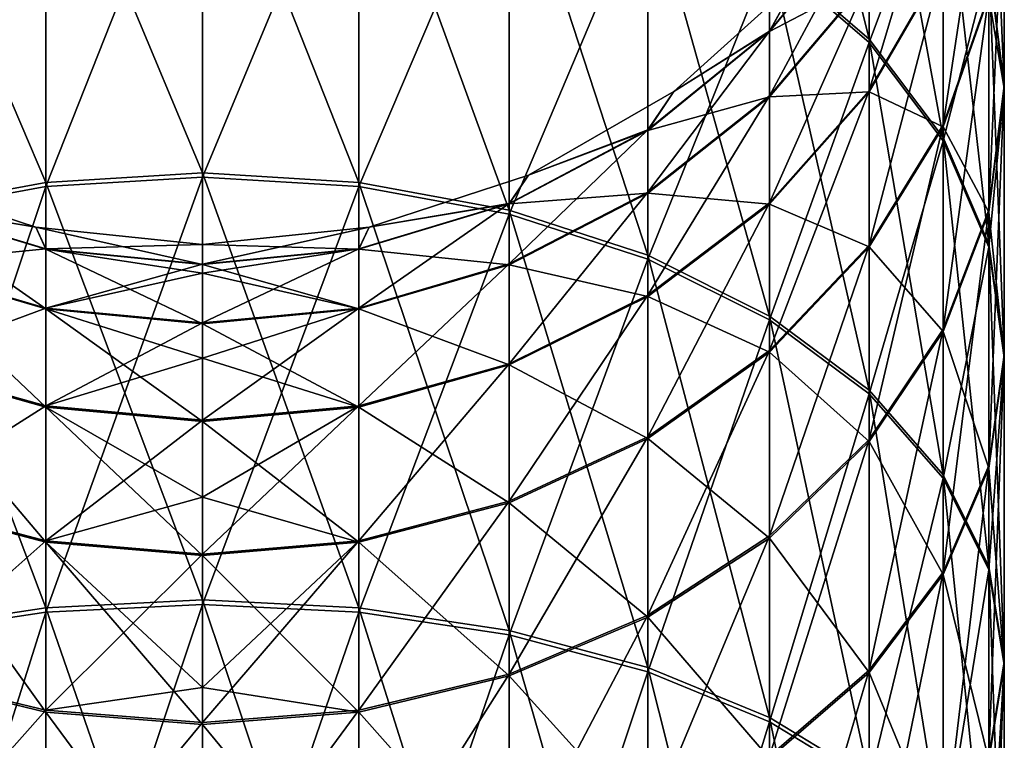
# Model space of a CAD drawing. Header units: millimetres. Extents: x -139 to 139, y -32 to 1264.
# Tile 254 of 256: x -2.05 to 9, y 1240.44 to 1248.52. Entities that reach past the tile are written whole.
import ezdxf

# ---------------------------------------------------------------- set-up
doc = ezdxf.new("R2010")
doc.units = ezdxf.units.MM
doc.header["$LTSCALE"] = 26.699852
for name, color, linetype in [('239', 7, 'CONTINUOUS'), ('240', 7, 'CONTINUOUS'), ('241', 7, 'CONTINUOUS'), ('242', 7, 'CONTINUOUS'), ('243', 7, 'CONTINUOUS'), ('244', 7, 'CONTINUOUS')]:
    doc.layers.add(name, color=color, linetype=linetype)

msp = doc.modelspace()

# ---------------------------------------------------------------- linework, layer by layer
at = {"layer": '239', "color": 7, "linetype": 'CONTINUOUS', "true_color": 0xa2afbf}
for points in [[(-1.756, 1251.011, 391.47), (0, 1246.804, 395.394), (0, 1251.133, 391.592), (-1.756, 1251.011, 391.47)], [(-3.444, 1250.648, 391.108), (-1.756, 1246.698, 395.256), (-1.756, 1251.011, 391.47), (-3.444, 1250.648, 391.108)], [(-1.756, 1246.698, 395.256), (0, 1246.804, 395.394), (-1.756, 1251.011, 391.47), (-1.756, 1246.698, 395.256)], [(-3.444, 1246.386, 394.85), (-1.756, 1246.698, 395.256), (-3.444, 1250.648, 391.108), (-3.444, 1246.386, 394.85)], [(-1.756, 1246.698, 395.256), (0, 1242.015, 398.596), (0, 1246.804, 395.394), (-1.756, 1246.698, 395.256)], [(-1.871, 1246.197, 360.5), (-3.444, 1246.461, 363.948), (-3.661, 1246.778, 360.5), (-1.871, 1246.197, 360.5)], [(-3.444, 1246.386, 394.85), (-1.756, 1241.928, 398.447), (-1.756, 1246.698, 395.256), (-3.444, 1246.386, 394.85)], [(-1.756, 1241.928, 398.447), (0, 1242.015, 398.596), (-1.756, 1246.698, 395.256), (-1.756, 1241.928, 398.447)], [(-1.756, 1245.953, 363.882), (-3.444, 1245.784, 367.376), (-3.444, 1246.461, 363.948), (-1.756, 1245.953, 363.882)], [(-1.756, 1245.953, 363.882), (-3.444, 1246.461, 363.948), (-1.871, 1246.197, 360.5), (-1.756, 1245.953, 363.882)], [(-3.444, 1241.672, 398.003), (-1.756, 1241.928, 398.447), (-3.444, 1246.386, 394.85), (-3.444, 1241.672, 398.003)], [(0, 1246, 360.5), (-1.756, 1245.953, 363.882), (-1.871, 1246.197, 360.5), (0, 1246, 360.5)], [(-1.756, 1245.289, 367.244), (-3.444, 1245.784, 367.376), (-1.756, 1245.953, 363.882), (-1.756, 1245.289, 367.244)], [(0, 1245.782, 363.86), (-1.756, 1245.953, 363.882), (0, 1246, 360.5), (0, 1245.782, 363.86)], [(0, 1245.782, 363.86), (-1.756, 1245.289, 367.244), (-1.756, 1245.953, 363.882), (0, 1245.782, 363.86)], [(-1.756, 1245.289, 367.244), (-3.444, 1244.664, 370.686), (-3.444, 1245.784, 367.376), (-1.756, 1245.289, 367.244)], [(0, 1245.68, 364.567), (-1.756, 1245.289, 367.244), (0, 1245.782, 363.86), (0, 1245.68, 364.567)], [(0, 1245.122, 367.2), (-1.756, 1245.289, 367.244), (0, 1245.68, 364.567), (0, 1245.122, 367.2)], [(-1.756, 1244.191, 370.491), (-3.444, 1244.664, 370.686), (-1.756, 1245.289, 367.244), (-1.756, 1244.191, 370.491)], [(0, 1245.122, 367.2), (-1.756, 1244.191, 370.491), (-1.756, 1245.289, 367.244), (0, 1245.122, 367.2)], [(0, 1244.727, 368.534), (-1.756, 1244.191, 370.491), (0, 1245.122, 367.2), (0, 1244.727, 368.534)], [(0, 1244.031, 370.425), (-1.756, 1244.191, 370.491), (0, 1244.727, 368.534), (0, 1244.031, 370.425)], [(-1.756, 1244.191, 370.491), (-3.444, 1243.122, 373.821), (-3.444, 1244.664, 370.686), (-1.756, 1244.191, 370.491)], [(-1.756, 1242.678, 373.566), (-3.444, 1243.122, 373.821), (-1.756, 1244.191, 370.491), (-1.756, 1242.678, 373.566)], [(0, 1244.031, 370.425), (-1.756, 1242.678, 373.566), (-1.756, 1244.191, 370.491), (0, 1244.031, 370.425)], [(0, 1243.166, 372.304), (-1.756, 1242.678, 373.566), (0, 1244.031, 370.425), (0, 1243.166, 372.304)], [(0, 1242.529, 373.479), (-1.756, 1242.678, 373.566), (0, 1243.166, 372.304), (0, 1242.529, 373.479)], [(-1.756, 1242.678, 373.566), (-3.444, 1241.183, 376.728), (-3.444, 1243.122, 373.821), (-1.756, 1242.678, 373.566)], [(-1.756, 1240.777, 376.417), (-3.444, 1241.183, 376.728), (-1.756, 1242.678, 373.566), (-1.756, 1240.777, 376.417)], [(0, 1242.529, 373.479), (-1.756, 1240.777, 376.417), (-1.756, 1242.678, 373.566), (0, 1242.529, 373.479)], [(0, 1241.034, 375.782), (-1.756, 1240.777, 376.417), (0, 1242.529, 373.479), (0, 1241.034, 375.782)], [(-1.756, 1241.928, 398.447), (0, 1236.849, 401.146), (0, 1242.015, 398.596), (-1.756, 1241.928, 398.447)], [(-3.444, 1241.672, 398.003), (-1.756, 1236.782, 400.987), (-1.756, 1241.928, 398.447), (-3.444, 1241.672, 398.003)], [(-1.756, 1236.782, 400.987), (0, 1236.849, 401.146), (-1.756, 1241.928, 398.447), (-1.756, 1236.782, 400.987)], [(-3.444, 1236.586, 400.513), (-1.756, 1236.782, 400.987), (-3.444, 1241.672, 398.003), (-3.444, 1236.586, 400.513)], [(-1.756, 1240.777, 376.417), (-3.444, 1238.882, 379.357), (-3.444, 1241.183, 376.728), (-1.756, 1240.777, 376.417)], [(0, 1240.64, 376.312), (-1.756, 1240.777, 376.417), (0, 1241.034, 375.782), (0, 1240.64, 376.312)], [(-1.756, 1238.519, 378.995), (-3.444, 1238.882, 379.357), (-1.756, 1240.777, 376.417), (-1.756, 1238.519, 378.995)], [(0, 1240.64, 376.312), (-1.756, 1238.519, 378.995), (-1.756, 1240.777, 376.417), (0, 1240.64, 376.312)], [(0, 1238.397, 378.873), (-1.756, 1238.519, 378.995), (0, 1240.64, 376.312), (0, 1238.397, 378.873)]]:
    msp.add_3dface(points, dxfattribs=at)
at = {"layer": '240', "color": 7, "linetype": 'CONTINUOUS', "true_color": 0xa2afbf}
for points in [[(6.364, 1249.268, 389.73), (7.483, 1248.303, 388.766), (6.364, 1252.836, 385.655), (6.364, 1249.268, 389.73)], [(6.364, 1252.836, 385.655), (7.483, 1248.303, 388.766), (7.483, 1251.753, 384.826), (6.364, 1252.836, 385.655)], [(8.827, 1249.178, 382.853), (9, 1247.784, 381.785), (8.827, 1251.848, 378.849), (8.827, 1249.178, 382.853)], [(8.827, 1251.848, 378.849), (9, 1247.784, 381.785), (9, 1250.327, 377.972), (8.827, 1251.848, 378.849)], [(7.483, 1248.303, 388.766), (8.315, 1247.202, 387.666), (7.483, 1251.753, 384.826), (7.483, 1248.303, 388.766)], [(7.483, 1251.753, 384.826), (8.315, 1247.202, 387.666), (8.315, 1250.518, 383.879), (7.483, 1251.753, 384.826)], [(0, 1251.133, 391.592), (0, 1246.804, 395.394), (1.756, 1246.698, 395.256), (0, 1251.133, 391.592)], [(0, 1251.133, 391.592), (1.756, 1246.698, 395.256), (1.756, 1251.011, 391.47), (0, 1251.133, 391.592)], [(1.756, 1246.698, 395.256), (3.444, 1246.386, 394.85), (1.756, 1251.011, 391.47), (1.756, 1246.698, 395.256)], [(1.756, 1251.011, 391.47), (3.444, 1246.386, 394.85), (3.444, 1250.648, 391.108), (1.756, 1251.011, 391.47)], [(8.827, 1248.806, 377.096), (8.315, 1247.343, 376.253), (8.827, 1250.727, 373.19), (8.827, 1248.806, 377.096)], [(8.827, 1250.727, 373.19), (8.315, 1247.343, 376.253), (8.315, 1249.166, 372.545), (8.827, 1250.727, 373.19)], [(3.444, 1246.386, 394.85), (5, 1245.88, 394.191), (3.444, 1250.648, 391.108), (3.444, 1246.386, 394.85)], [(3.444, 1250.648, 391.108), (5, 1245.88, 394.191), (5, 1250.06, 390.521), (3.444, 1250.648, 391.108)], [(8.315, 1249.166, 372.545), (7.483, 1247.728, 371.951), (8.315, 1250.49, 368.631), (8.315, 1249.166, 372.545)], [(8.315, 1250.49, 368.631), (7.483, 1247.728, 371.951), (7.483, 1248.987, 368.23), (8.315, 1250.49, 368.631)], [(8.315, 1247.202, 387.666), (8.827, 1246.007, 386.473), (8.315, 1250.518, 383.879), (8.315, 1247.202, 387.666)], [(8.315, 1250.518, 383.879), (8.827, 1246.007, 386.473), (8.827, 1249.178, 382.853), (8.315, 1250.518, 383.879)], [(9, 1247.784, 381.785), (8.827, 1246.39, 380.717), (9, 1250.327, 377.972), (9, 1247.784, 381.785)], [(9, 1250.327, 377.972), (8.827, 1246.39, 380.717), (8.827, 1248.806, 377.096), (9, 1250.327, 377.972)], [(5, 1245.88, 394.191), (6.364, 1245.198, 393.303), (5, 1250.06, 390.521), (5, 1245.88, 394.191)], [(5, 1250.06, 390.521), (6.364, 1245.198, 393.303), (6.364, 1249.268, 389.73), (5, 1250.06, 390.521)], [(7.483, 1248.987, 368.23), (6.364, 1247.669, 367.879), (7.483, 1249.748, 364.377), (7.483, 1248.987, 368.23)], [(7.483, 1249.748, 364.377), (6.364, 1247.669, 367.879), (6.364, 1248.396, 364.201), (7.483, 1249.748, 364.377)], [(7.483, 1249.748, 364.377), (6.364, 1248.396, 364.201), (6.688, 1248.978, 360.5), (7.483, 1249.748, 364.377)], [(6.364, 1245.198, 393.303), (7.483, 1244.367, 392.221), (6.364, 1249.268, 389.73), (6.364, 1245.198, 393.303)], [(6.364, 1249.268, 389.73), (7.483, 1244.367, 392.221), (7.483, 1248.303, 388.766), (6.364, 1249.268, 389.73)], [(8.315, 1247.343, 376.253), (7.483, 1245.994, 375.476), (8.315, 1249.166, 372.545), (8.315, 1247.343, 376.253)], [(8.315, 1249.166, 372.545), (7.483, 1245.994, 375.476), (7.483, 1247.728, 371.951), (8.315, 1249.166, 372.545)], [(8.827, 1246.007, 386.473), (9, 1244.765, 385.233), (8.827, 1249.178, 382.853), (8.827, 1246.007, 386.473)], [(8.827, 1249.178, 382.853), (9, 1244.765, 385.233), (9, 1247.784, 381.785), (8.827, 1249.178, 382.853)], [(6.688, 1248.978, 360.5), (6.364, 1248.396, 364.201), (5.29, 1247.719, 360.5), (6.688, 1248.978, 360.5)], [(7.483, 1247.728, 371.951), (6.364, 1246.468, 371.431), (7.483, 1248.987, 368.23), (7.483, 1247.728, 371.951)], [(7.483, 1248.987, 368.23), (6.364, 1246.468, 371.431), (6.364, 1247.669, 367.879), (7.483, 1248.987, 368.23)], [(8.827, 1246.39, 380.717), (8.315, 1245.05, 379.69), (8.827, 1248.806, 377.096), (8.827, 1246.39, 380.717)], [(8.827, 1248.806, 377.096), (8.315, 1245.05, 379.69), (8.315, 1247.343, 376.253), (8.827, 1248.806, 377.096)], [(6.364, 1247.669, 367.879), (5, 1246.588, 367.591), (6.364, 1248.396, 364.201), (6.364, 1247.669, 367.879)], [(6.364, 1248.396, 364.201), (5, 1246.588, 367.591), (5, 1247.286, 364.056), (6.364, 1248.396, 364.201)], [(6.364, 1248.396, 364.201), (5, 1247.286, 364.056), (5.29, 1247.719, 360.5), (6.364, 1248.396, 364.201)], [(7.483, 1244.367, 392.221), (8.315, 1243.419, 390.988), (7.483, 1248.303, 388.766), (7.483, 1244.367, 392.221)], [(7.483, 1248.303, 388.766), (8.315, 1243.419, 390.988), (8.315, 1247.202, 387.666), (7.483, 1248.303, 388.766)], [(5.29, 1247.719, 360.5), (5, 1247.286, 364.056), (3.661, 1246.778, 360.5), (5.29, 1247.719, 360.5)], [(7.483, 1245.994, 375.476), (6.364, 1244.813, 374.795), (7.483, 1247.728, 371.951), (7.483, 1245.994, 375.476)], [(7.483, 1247.728, 371.951), (6.364, 1244.813, 374.795), (6.364, 1246.468, 371.431), (7.483, 1247.728, 371.951)], [(9, 1244.765, 385.233), (8.827, 1243.523, 383.992), (9, 1247.784, 381.785), (9, 1244.765, 385.233)], [(9, 1247.784, 381.785), (8.827, 1243.523, 383.992), (8.827, 1246.39, 380.717), (9, 1247.784, 381.785)], [(6.364, 1246.468, 371.431), (5, 1245.433, 371.004), (6.364, 1247.669, 367.879), (6.364, 1246.468, 371.431)], [(6.364, 1247.669, 367.879), (5, 1245.433, 371.004), (5, 1246.588, 367.591), (6.364, 1247.669, 367.879)], [(5, 1246.588, 367.591), (3.444, 1245.784, 367.376), (5, 1247.286, 364.056), (5, 1246.588, 367.591)], [(5, 1247.286, 364.056), (3.444, 1245.784, 367.376), (3.444, 1246.461, 363.948), (5, 1247.286, 364.056)], [(5, 1247.286, 364.056), (3.444, 1246.461, 363.948), (3.661, 1246.778, 360.5), (5, 1247.286, 364.056)], [(8.315, 1245.05, 379.69), (7.483, 1243.815, 378.744), (8.315, 1247.343, 376.253), (8.315, 1245.05, 379.69)], [(8.315, 1247.343, 376.253), (7.483, 1243.815, 378.744), (7.483, 1245.994, 375.476), (8.315, 1247.343, 376.253)], [(8.315, 1243.419, 390.988), (8.827, 1242.391, 389.649), (8.315, 1247.202, 387.666), (8.315, 1243.419, 390.988)], [(8.315, 1247.202, 387.666), (8.827, 1242.391, 389.649), (8.827, 1246.007, 386.473), (8.315, 1247.202, 387.666)], [(0, 1246.804, 395.394), (0, 1242.015, 398.596), (1.756, 1241.928, 398.447), (0, 1246.804, 395.394)], [(0, 1246.804, 395.394), (1.756, 1241.928, 398.447), (1.756, 1246.698, 395.256), (0, 1246.804, 395.394)], [(1.756, 1241.928, 398.447), (3.444, 1241.672, 398.003), (1.756, 1246.698, 395.256), (1.756, 1241.928, 398.447)], [(1.756, 1246.698, 395.256), (3.444, 1241.672, 398.003), (3.444, 1246.386, 394.85), (1.756, 1246.698, 395.256)], [(3.661, 1246.778, 360.5), (3.444, 1246.461, 363.948), (1.871, 1246.197, 360.5), (3.661, 1246.778, 360.5)], [(5, 1245.433, 371.004), (3.444, 1244.664, 370.686), (5, 1246.588, 367.591), (5, 1245.433, 371.004)], [(5, 1246.588, 367.591), (3.444, 1244.664, 370.686), (3.444, 1245.784, 367.376), (5, 1246.588, 367.591)], [(6.364, 1244.813, 374.795), (5, 1243.843, 374.237), (6.364, 1246.468, 371.431), (6.364, 1244.813, 374.795)], [(6.364, 1246.468, 371.431), (5, 1243.843, 374.237), (5, 1245.433, 371.004), (6.364, 1246.468, 371.431)], [(3.444, 1245.784, 367.376), (1.756, 1245.289, 367.244), (3.444, 1246.461, 363.948), (3.444, 1245.784, 367.376)], [(3.444, 1246.461, 363.948), (1.756, 1245.289, 367.244), (1.756, 1245.953, 363.882), (3.444, 1246.461, 363.948)], [(3.444, 1246.461, 363.948), (1.756, 1245.953, 363.882), (1.871, 1246.197, 360.5), (3.444, 1246.461, 363.948)], [(3.444, 1241.672, 398.003), (5, 1241.256, 397.283), (3.444, 1246.386, 394.85), (3.444, 1241.672, 398.003)], [(3.444, 1246.386, 394.85), (5, 1241.256, 397.283), (5, 1245.88, 394.191), (3.444, 1246.386, 394.85)], [(8.827, 1243.523, 383.992), (8.315, 1242.328, 382.799), (8.827, 1246.39, 380.717), (8.827, 1243.523, 383.992)], [(8.827, 1246.39, 380.717), (8.315, 1242.328, 382.799), (8.315, 1245.05, 379.69), (8.827, 1246.39, 380.717)], [(0, 1245.782, 363.86), (0, 1246, 360.5), (1.871, 1246.197, 360.5), (0, 1245.782, 363.86)], [(1.756, 1245.953, 363.882), (0, 1245.782, 363.86), (1.871, 1246.197, 360.5), (1.756, 1245.953, 363.882)], [(0, 1245.122, 367.2), (0, 1245.68, 364.567), (1.756, 1245.953, 363.882), (0, 1245.122, 367.2)], [(1.756, 1245.289, 367.244), (0, 1245.122, 367.2), (1.756, 1245.953, 363.882), (1.756, 1245.289, 367.244)], [(0, 1245.68, 364.567), (0, 1245.782, 363.86), (1.756, 1245.953, 363.882), (0, 1245.68, 364.567)], [(7.483, 1243.815, 378.744), (6.364, 1242.732, 377.915), (7.483, 1245.994, 375.476), (7.483, 1243.815, 378.744)], [(7.483, 1245.994, 375.476), (6.364, 1242.732, 377.915), (6.364, 1244.813, 374.795), (7.483, 1245.994, 375.476)], [(8.827, 1242.391, 389.649), (9, 1241.321, 388.256), (8.827, 1246.007, 386.473), (8.827, 1242.391, 389.649)], [(8.827, 1246.007, 386.473), (9, 1241.321, 388.256), (9, 1244.765, 385.233), (8.827, 1246.007, 386.473)], [(5, 1241.256, 397.283), (6.364, 1240.696, 396.314), (5, 1245.88, 394.191), (5, 1241.256, 397.283)], [(5, 1245.88, 394.191), (6.364, 1240.696, 396.314), (6.364, 1245.198, 393.303), (5, 1245.88, 394.191)], [(3.444, 1244.664, 370.686), (1.756, 1244.191, 370.491), (3.444, 1245.784, 367.376), (3.444, 1244.664, 370.686)], [(3.444, 1245.784, 367.376), (1.756, 1244.191, 370.491), (1.756, 1245.289, 367.244), (3.444, 1245.784, 367.376)], [(5, 1243.843, 374.237), (3.444, 1243.122, 373.821), (5, 1245.433, 371.004), (5, 1243.843, 374.237)], [(5, 1245.433, 371.004), (3.444, 1243.122, 373.821), (3.444, 1244.664, 370.686), (5, 1245.433, 371.004)], [(0, 1244.031, 370.425), (0, 1244.727, 368.534), (1.756, 1245.289, 367.244), (0, 1244.031, 370.425)], [(1.756, 1244.191, 370.491), (0, 1244.031, 370.425), (1.756, 1245.289, 367.244), (1.756, 1244.191, 370.491)], [(0, 1244.727, 368.534), (0, 1245.122, 367.2), (1.756, 1245.289, 367.244), (0, 1244.727, 368.534)], [(6.364, 1240.696, 396.314), (7.483, 1240.014, 395.133), (6.364, 1245.198, 393.303), (6.364, 1240.696, 396.314)], [(6.364, 1245.198, 393.303), (7.483, 1240.014, 395.133), (7.483, 1244.367, 392.221), (6.364, 1245.198, 393.303)], [(8.315, 1242.328, 382.799), (7.483, 1241.227, 381.699), (8.315, 1245.05, 379.69), (8.315, 1242.328, 382.799)], [(8.315, 1245.05, 379.69), (7.483, 1241.227, 381.699), (7.483, 1243.815, 378.744), (8.315, 1245.05, 379.69)], [(6.364, 1242.732, 377.915), (5, 1241.844, 377.234), (6.364, 1244.813, 374.795), (6.364, 1242.732, 377.915)], [(6.364, 1244.813, 374.795), (5, 1241.844, 377.234), (5, 1243.843, 374.237), (6.364, 1244.813, 374.795)], [(9, 1241.321, 388.256), (8.827, 1240.252, 386.864), (9, 1244.765, 385.233), (9, 1241.321, 388.256)], [(9, 1244.765, 385.233), (8.827, 1240.252, 386.864), (8.827, 1243.523, 383.992), (9, 1244.765, 385.233)], [(3.444, 1243.122, 373.821), (1.756, 1242.678, 373.566), (3.444, 1244.664, 370.686), (3.444, 1243.122, 373.821)], [(3.444, 1244.664, 370.686), (1.756, 1242.678, 373.566), (1.756, 1244.191, 370.491), (3.444, 1244.664, 370.686)], [(7.483, 1240.014, 395.133), (8.315, 1239.235, 393.786), (7.483, 1244.367, 392.221), (7.483, 1240.014, 395.133)], [(7.483, 1244.367, 392.221), (8.315, 1239.235, 393.786), (8.315, 1243.419, 390.988), (7.483, 1244.367, 392.221)], [(0, 1242.529, 373.479), (0, 1243.166, 372.304), (1.756, 1244.191, 370.491), (0, 1242.529, 373.479)], [(1.756, 1242.678, 373.566), (0, 1242.529, 373.479), (1.756, 1244.191, 370.491), (1.756, 1242.678, 373.566)], [(0, 1243.166, 372.304), (0, 1244.031, 370.425), (1.756, 1244.191, 370.491), (0, 1243.166, 372.304)], [(5, 1241.844, 377.234), (3.444, 1241.183, 376.728), (5, 1243.843, 374.237), (5, 1241.844, 377.234)], [(5, 1243.843, 374.237), (3.444, 1241.183, 376.728), (3.444, 1243.122, 373.821), (5, 1243.843, 374.237)], [(7.483, 1241.227, 381.699), (6.364, 1240.262, 380.735), (7.483, 1243.815, 378.744), (7.483, 1241.227, 381.699)], [(7.483, 1243.815, 378.744), (6.364, 1240.262, 380.735), (6.364, 1242.732, 377.915), (7.483, 1243.815, 378.744)], [(8.827, 1240.252, 386.864), (8.315, 1239.223, 385.525), (8.827, 1243.523, 383.992), (8.827, 1240.252, 386.864)], [(8.827, 1243.523, 383.992), (8.315, 1239.223, 385.525), (8.315, 1242.328, 382.799), (8.827, 1243.523, 383.992)], [(8.315, 1239.235, 393.786), (8.827, 1238.39, 392.324), (8.315, 1243.419, 390.988), (8.315, 1239.235, 393.786)], [(8.315, 1243.419, 390.988), (8.827, 1238.39, 392.324), (8.827, 1242.391, 389.649), (8.315, 1243.419, 390.988)], [(3.444, 1241.183, 376.728), (1.756, 1240.777, 376.417), (3.444, 1243.122, 373.821), (3.444, 1241.183, 376.728)], [(3.444, 1243.122, 373.821), (1.756, 1240.777, 376.417), (1.756, 1242.678, 373.566), (3.444, 1243.122, 373.821)], [(6.364, 1240.262, 380.735), (5, 1239.47, 379.945), (6.364, 1242.732, 377.915), (6.364, 1240.262, 380.735)], [(6.364, 1242.732, 377.915), (5, 1239.47, 379.945), (5, 1241.844, 377.234), (6.364, 1242.732, 377.915)], [(0, 1240.64, 376.312), (0, 1241.034, 375.782), (1.756, 1242.678, 373.566), (0, 1240.64, 376.312)], [(1.756, 1240.777, 376.417), (0, 1240.64, 376.312), (1.756, 1242.678, 373.566), (1.756, 1240.777, 376.417)], [(0, 1241.034, 375.782), (0, 1242.529, 373.479), (1.756, 1242.678, 373.566), (0, 1241.034, 375.782)], [(8.827, 1238.39, 392.324), (9, 1237.512, 390.804), (8.827, 1242.391, 389.649), (8.827, 1238.39, 392.324)], [(8.827, 1242.391, 389.649), (9, 1237.512, 390.804), (9, 1241.321, 388.256), (8.827, 1242.391, 389.649)], [(8.315, 1239.223, 385.525), (7.483, 1238.275, 384.291), (8.315, 1242.328, 382.799), (8.315, 1239.223, 385.525)], [(8.315, 1242.328, 382.799), (7.483, 1238.275, 384.291), (7.483, 1241.227, 381.699), (8.315, 1242.328, 382.799)], [(0, 1242.015, 398.596), (0, 1236.849, 401.146), (1.756, 1236.782, 400.987), (0, 1242.015, 398.596)], [(0, 1242.015, 398.596), (1.756, 1236.782, 400.987), (1.756, 1241.928, 398.447), (0, 1242.015, 398.596)], [(1.756, 1236.782, 400.987), (3.444, 1236.586, 400.513), (1.756, 1241.928, 398.447), (1.756, 1236.782, 400.987)], [(1.756, 1241.928, 398.447), (3.444, 1236.586, 400.513), (3.444, 1241.672, 398.003), (1.756, 1241.928, 398.447)], [(5, 1239.47, 379.945), (3.444, 1238.882, 379.357), (5, 1241.844, 377.234), (5, 1239.47, 379.945)], [(5, 1241.844, 377.234), (3.444, 1238.882, 379.357), (3.444, 1241.183, 376.728), (5, 1241.844, 377.234)], [(3.444, 1236.586, 400.513), (5, 1236.268, 399.745), (3.444, 1241.672, 398.003), (3.444, 1236.586, 400.513)], [(3.444, 1241.672, 398.003), (5, 1236.268, 399.745), (5, 1241.256, 397.283), (3.444, 1241.672, 398.003)], [(9, 1237.512, 390.804), (8.827, 1236.633, 389.284), (9, 1241.321, 388.256), (9, 1237.512, 390.804)], [(9, 1241.321, 388.256), (8.827, 1236.633, 389.284), (8.827, 1240.252, 386.864), (9, 1241.321, 388.256)], [(3.444, 1238.882, 379.357), (1.756, 1238.519, 378.995), (3.444, 1241.183, 376.728), (3.444, 1238.882, 379.357)], [(3.444, 1241.183, 376.728), (1.756, 1238.519, 378.995), (1.756, 1240.777, 376.417), (3.444, 1241.183, 376.728)], [(5, 1236.268, 399.745), (6.364, 1235.839, 398.711), (5, 1241.256, 397.283), (5, 1236.268, 399.745)], [(5, 1241.256, 397.283), (6.364, 1235.839, 398.711), (6.364, 1240.696, 396.314), (5, 1241.256, 397.283)], [(7.483, 1238.275, 384.291), (6.364, 1237.444, 383.209), (7.483, 1241.227, 381.699), (7.483, 1238.275, 384.291)], [(7.483, 1241.227, 381.699), (6.364, 1237.444, 383.209), (6.364, 1240.262, 380.735), (7.483, 1241.227, 381.699)], [(0, 1238.397, 378.873), (0, 1240.64, 376.312), (1.756, 1240.777, 376.417), (0, 1238.397, 378.873)], [(1.756, 1238.519, 378.995), (0, 1238.397, 378.873), (1.756, 1240.777, 376.417), (1.756, 1238.519, 378.995)], [(6.364, 1235.839, 398.711), (7.483, 1235.317, 397.451), (6.364, 1240.696, 396.314), (6.364, 1235.839, 398.711)], [(6.364, 1240.696, 396.314), (7.483, 1235.317, 397.451), (7.483, 1240.014, 395.133), (6.364, 1240.696, 396.314)]]:
    msp.add_3dface(points, dxfattribs=at)
at = {"layer": '241', "color": 7, "linetype": 'CONTINUOUS', "true_color": 0xa2afbf}
for points in [[(-1.871, 1246.197, 360.5), (-3.661, 1246.778, 360.5), (-1.871, 1246.197, 30.5), (-1.871, 1246.197, 360.5)], [(-1.871, 1246.197, 30.5), (-3.661, 1246.778, 360.5), (-3.661, 1246.778, 30.5), (-1.871, 1246.197, 30.5)], [(0, 1246, 360.5), (-1.871, 1246.197, 360.5), (0, 1246, 30.5), (0, 1246, 360.5)], [(0, 1246, 30.5), (-1.871, 1246.197, 360.5), (-1.871, 1246.197, 30.5), (0, 1246, 30.5)]]:
    msp.add_3dface(points, dxfattribs=at)
at = {"layer": '242', "color": 7, "linetype": 'CONTINUOUS', "true_color": 0xa2afbf}
for points in [[(6.688, 1248.978, 360.5), (5.29, 1247.719, 360.5), (6.688, 1248.978, 30.5), (6.688, 1248.978, 360.5)], [(6.688, 1248.978, 30.5), (5.29, 1247.719, 360.5), (5.29, 1247.719, 30.5), (6.688, 1248.978, 30.5)], [(5.29, 1247.719, 360.5), (3.661, 1246.778, 360.5), (5.29, 1247.719, 30.5), (5.29, 1247.719, 360.5)], [(5.29, 1247.719, 30.5), (3.661, 1246.778, 360.5), (3.661, 1246.778, 30.5), (5.29, 1247.719, 30.5)], [(3.661, 1246.778, 360.5), (1.871, 1246.197, 360.5), (3.661, 1246.778, 30.5), (3.661, 1246.778, 360.5)], [(3.661, 1246.778, 30.5), (1.871, 1246.197, 360.5), (1.871, 1246.197, 30.5), (3.661, 1246.778, 30.5)], [(1.871, 1246.197, 360.5), (0, 1246, 360.5), (1.871, 1246.197, 30.5), (1.871, 1246.197, 360.5)], [(0, 1246, 360.5), (0, 1246, 30.5), (1.871, 1246.197, 30.5), (0, 1246, 360.5)]]:
    msp.add_3dface(points, dxfattribs=at)
at = {"layer": '243', "color": 7, "linetype": 'CONTINUOUS', "true_color": 0xa2afbf}
for points in [[(-1.756, 1250.97, -0.511), (0, 1251.092, -0.633), (-1.756, 1246.653, -4.291), (-1.756, 1250.97, -0.511)], [(-1.756, 1246.653, -4.291), (0, 1251.092, -0.633), (0, 1246.758, -4.429), (-1.756, 1246.653, -4.291)], [(-3.444, 1250.608, -0.148), (-1.756, 1250.97, -0.511), (-3.444, 1246.341, -3.885), (-3.444, 1250.608, -0.148)], [(-3.444, 1246.341, -3.885), (-1.756, 1250.97, -0.511), (-1.756, 1246.653, -4.291), (-3.444, 1246.341, -3.885)], [(-1.871, 1246.197, 30.5), (-3.661, 1246.778, 30.5), (-3.444, 1246.457, 27.017), (-1.871, 1246.197, 30.5)], [(-1.756, 1246.653, -4.291), (0, 1246.758, -4.429), (-1.756, 1241.879, -7.475), (-1.756, 1246.653, -4.291)], [(-1.756, 1241.879, -7.475), (0, 1246.758, -4.429), (0, 1241.965, -7.625), (-1.756, 1241.879, -7.475)], [(-3.444, 1246.341, -3.885), (-1.756, 1246.653, -4.291), (-3.444, 1241.623, -7.032), (-3.444, 1246.341, -3.885)], [(-3.444, 1241.623, -7.032), (-1.756, 1246.653, -4.291), (-1.756, 1241.879, -7.475), (-3.444, 1241.623, -7.032)], [(-1.756, 1245.949, 27.084), (-1.871, 1246.197, 30.5), (-3.444, 1246.457, 27.017), (-1.756, 1245.949, 27.084)], [(-1.756, 1245.949, 27.084), (-3.444, 1246.457, 27.017), (-1.756, 1245.28, 23.723), (-1.756, 1245.949, 27.084)], [(-1.756, 1245.28, 23.723), (-3.444, 1246.457, 27.017), (-3.444, 1245.775, 23.59), (-1.756, 1245.28, 23.723)], [(0, 1246, 30.5), (-1.871, 1246.197, 30.5), (0, 1245.778, 27.106), (0, 1246, 30.5)], [(0, 1245.778, 27.106), (-1.871, 1246.197, 30.5), (-1.756, 1245.949, 27.084), (0, 1245.778, 27.106)], [(0, 1245.778, 27.106), (-1.756, 1245.949, 27.084), (0, 1245.68, 26.433), (0, 1245.778, 27.106)], [(0, 1245.68, 26.433), (-1.756, 1245.949, 27.084), (0, 1245.113, 23.767), (0, 1245.68, 26.433)], [(0, 1245.113, 23.767), (-1.756, 1245.949, 27.084), (-1.756, 1245.28, 23.723), (0, 1245.113, 23.767)], [(-1.756, 1245.28, 23.723), (-3.444, 1245.775, 23.59), (-1.756, 1244.178, 20.478), (-1.756, 1245.28, 23.723)], [(-1.756, 1244.178, 20.478), (-3.444, 1245.775, 23.59), (-3.444, 1244.651, 20.282), (-1.756, 1244.178, 20.478)], [(0, 1245.113, 23.767), (-1.756, 1245.28, 23.723), (0, 1244.727, 22.466), (0, 1245.113, 23.767)], [(0, 1244.727, 22.466), (-1.756, 1245.28, 23.723), (0, 1244.018, 20.544), (0, 1244.727, 22.466)], [(0, 1244.018, 20.544), (-1.756, 1245.28, 23.723), (-1.756, 1244.178, 20.478), (0, 1244.018, 20.544)], [(-1.756, 1244.178, 20.478), (-3.444, 1244.651, 20.282), (-1.756, 1242.661, 17.405), (-1.756, 1244.178, 20.478)], [(-1.756, 1242.661, 17.405), (-3.444, 1244.651, 20.282), (-3.444, 1243.105, 17.148), (-1.756, 1242.661, 17.405)], [(0, 1244.018, 20.544), (-1.756, 1244.178, 20.478), (0, 1243.166, 18.696), (0, 1244.018, 20.544)], [(0, 1243.166, 18.696), (-1.756, 1244.178, 20.478), (0, 1242.512, 17.491), (0, 1243.166, 18.696)], [(0, 1242.512, 17.491), (-1.756, 1244.178, 20.478), (-1.756, 1242.661, 17.405), (0, 1242.512, 17.491)], [(-1.756, 1242.661, 17.405), (-3.444, 1243.105, 17.148), (-1.756, 1240.756, 14.556), (-1.756, 1242.661, 17.405)], [(-1.756, 1240.756, 14.556), (-3.444, 1243.105, 17.148), (-3.444, 1241.162, 14.244), (-1.756, 1240.756, 14.556)], [(0, 1242.512, 17.491), (-1.756, 1242.661, 17.405), (0, 1241.034, 15.218), (0, 1242.512, 17.491)], [(0, 1241.034, 15.218), (-1.756, 1242.661, 17.405), (0, 1240.619, 14.661), (0, 1241.034, 15.218)], [(0, 1240.619, 14.661), (-1.756, 1242.661, 17.405), (-1.756, 1240.756, 14.556), (0, 1240.619, 14.661)], [(-1.756, 1241.879, -7.475), (0, 1241.965, -7.625), (-1.756, 1236.729, -10.008), (-1.756, 1241.879, -7.475)], [(-1.756, 1236.729, -10.008), (0, 1241.965, -7.625), (0, 1236.795, -10.168), (-1.756, 1236.729, -10.008)], [(-3.444, 1241.623, -7.032), (-1.756, 1241.879, -7.475), (-3.444, 1236.534, -9.535), (-3.444, 1241.623, -7.032)], [(-3.444, 1236.534, -9.535), (-1.756, 1241.879, -7.475), (-1.756, 1236.729, -10.008), (-3.444, 1236.534, -9.535)], [(-1.756, 1240.756, 14.556), (-3.444, 1241.162, 14.244), (-1.756, 1238.495, 11.981), (-1.756, 1240.756, 14.556)], [(-1.756, 1238.495, 11.981), (-3.444, 1241.162, 14.244), (-3.444, 1238.857, 11.618), (-1.756, 1238.495, 11.981)], [(0, 1240.619, 14.661), (-1.756, 1240.756, 14.556), (0, 1238.373, 12.103), (0, 1240.619, 14.661)], [(0, 1238.373, 12.103), (-1.756, 1240.756, 14.556), (-1.756, 1238.495, 11.981), (0, 1238.373, 12.103)]]:
    msp.add_3dface(points, dxfattribs=at)
at = {"layer": '244', "color": 7, "linetype": 'CONTINUOUS', "true_color": 0xa2afbf}
for points in [[(6.364, 1249.23, 1.232), (7.483, 1251.721, 6.133), (7.483, 1248.266, 2.197), (6.364, 1249.23, 1.232)], [(7.483, 1251.721, 6.133), (8.315, 1250.488, 7.081), (7.483, 1248.266, 2.197), (7.483, 1251.721, 6.133)], [(0, 1246.758, -4.429), (0, 1251.092, -0.633), (1.756, 1250.97, -0.511), (0, 1246.758, -4.429)], [(0, 1246.758, -4.429), (1.756, 1250.97, -0.511), (1.756, 1246.653, -4.291), (0, 1246.758, -4.429)], [(1.756, 1250.97, -0.511), (3.444, 1250.608, -0.148), (1.756, 1246.653, -4.291), (1.756, 1250.97, -0.511)], [(1.756, 1246.653, -4.291), (3.444, 1250.608, -0.148), (3.444, 1246.341, -3.885), (1.756, 1246.653, -4.291)], [(3.444, 1250.608, -0.148), (5, 1250.021, 0.44), (3.444, 1246.341, -3.885), (3.444, 1250.608, -0.148)], [(7.483, 1248.266, 2.197), (8.315, 1250.488, 7.081), (8.315, 1247.166, 3.298), (7.483, 1248.266, 2.197)], [(8.315, 1250.488, 7.081), (8.827, 1249.149, 8.109), (8.315, 1247.166, 3.298), (8.315, 1250.488, 7.081)], [(9, 1250.304, 12.988), (8.827, 1248.784, 13.867), (9, 1247.756, 9.179), (9, 1250.304, 12.988)], [(8.827, 1249.149, 8.109), (9, 1250.304, 12.988), (9, 1247.756, 9.179), (8.827, 1249.149, 8.109)], [(3.444, 1246.341, -3.885), (5, 1250.021, 0.44), (5, 1245.836, -3.225), (3.444, 1246.341, -3.885)], [(5, 1250.021, 0.44), (6.364, 1249.23, 1.232), (5, 1245.836, -3.225), (5, 1250.021, 0.44)], [(7.483, 1249.743, 26.584), (6.688, 1248.978, 30.5), (6.364, 1248.391, 26.762), (7.483, 1249.743, 26.584)], [(7.483, 1249.743, 26.584), (6.364, 1248.391, 26.762), (7.483, 1248.977, 22.732), (7.483, 1249.743, 26.584)], [(5, 1245.836, -3.225), (6.364, 1249.23, 1.232), (6.364, 1245.155, -2.336), (5, 1245.836, -3.225)], [(6.364, 1249.23, 1.232), (7.483, 1248.266, 2.197), (6.364, 1245.155, -2.336), (6.364, 1249.23, 1.232)], [(8.315, 1249.151, 18.416), (7.483, 1248.977, 22.732), (7.483, 1247.713, 19.012), (8.315, 1249.151, 18.416)], [(8.315, 1249.151, 18.416), (7.483, 1247.713, 19.012), (8.315, 1247.322, 14.711), (8.315, 1249.151, 18.416)], [(8.827, 1248.784, 13.867), (8.315, 1249.151, 18.416), (8.315, 1247.322, 14.711), (8.827, 1248.784, 13.867)], [(8.315, 1247.166, 3.298), (8.827, 1249.149, 8.109), (8.827, 1245.973, 4.493), (8.315, 1247.166, 3.298)], [(8.827, 1249.149, 8.109), (9, 1247.756, 9.179), (8.827, 1245.973, 4.493), (8.827, 1249.149, 8.109)], [(6.688, 1248.978, 30.5), (5.29, 1247.719, 30.5), (6.364, 1248.391, 26.762), (6.688, 1248.978, 30.5)], [(7.483, 1248.977, 22.732), (6.364, 1248.391, 26.762), (6.364, 1247.659, 23.085), (7.483, 1248.977, 22.732)], [(7.483, 1248.977, 22.732), (6.364, 1247.659, 23.085), (7.483, 1247.713, 19.012), (7.483, 1248.977, 22.732)], [(8.827, 1248.784, 13.867), (8.315, 1247.322, 14.711), (8.827, 1246.364, 10.248), (8.827, 1248.784, 13.867)], [(9, 1247.756, 9.179), (8.827, 1248.784, 13.867), (8.827, 1246.364, 10.248), (9, 1247.756, 9.179)], [(6.364, 1248.391, 26.762), (5.29, 1247.719, 30.5), (5, 1247.281, 26.908), (6.364, 1248.391, 26.762)], [(6.364, 1248.391, 26.762), (5, 1247.281, 26.908), (6.364, 1247.659, 23.085), (6.364, 1248.391, 26.762)], [(6.364, 1245.155, -2.336), (7.483, 1248.266, 2.197), (7.483, 1244.326, -1.253), (6.364, 1245.155, -2.336)], [(7.483, 1248.266, 2.197), (8.315, 1247.166, 3.298), (7.483, 1244.326, -1.253), (7.483, 1248.266, 2.197)], [(5.29, 1247.719, 30.5), (3.661, 1246.778, 30.5), (5, 1247.281, 26.908), (5.29, 1247.719, 30.5)], [(7.483, 1247.713, 19.012), (6.364, 1247.659, 23.085), (6.364, 1246.453, 19.535), (7.483, 1247.713, 19.012)], [(7.483, 1247.713, 19.012), (6.364, 1246.453, 19.535), (7.483, 1245.975, 15.49), (7.483, 1247.713, 19.012)], [(8.315, 1247.322, 14.711), (7.483, 1247.713, 19.012), (7.483, 1245.975, 15.49), (8.315, 1247.322, 14.711)], [(9, 1247.756, 9.179), (8.827, 1246.364, 10.248), (9, 1244.733, 5.735), (9, 1247.756, 9.179)], [(8.827, 1245.973, 4.493), (9, 1247.756, 9.179), (9, 1244.733, 5.735), (8.827, 1245.973, 4.493)], [(6.364, 1247.659, 23.085), (5, 1247.281, 26.908), (5, 1246.578, 23.375), (6.364, 1247.659, 23.085)], [(6.364, 1247.659, 23.085), (5, 1246.578, 23.375), (6.364, 1246.453, 19.535), (6.364, 1247.659, 23.085)], [(5, 1247.281, 26.908), (3.661, 1246.778, 30.5), (3.444, 1246.457, 27.017), (5, 1247.281, 26.908)], [(5, 1247.281, 26.908), (3.444, 1246.457, 27.017), (5, 1246.578, 23.375), (5, 1247.281, 26.908)], [(8.315, 1247.322, 14.711), (7.483, 1245.975, 15.49), (8.315, 1245.025, 11.277), (8.315, 1247.322, 14.711)], [(8.827, 1246.364, 10.248), (8.315, 1247.322, 14.711), (8.315, 1245.025, 11.277), (8.827, 1246.364, 10.248)], [(7.483, 1244.326, -1.253), (8.315, 1247.166, 3.298), (8.315, 1243.379, -0.018), (7.483, 1244.326, -1.253)], [(8.315, 1247.166, 3.298), (8.827, 1245.973, 4.493), (8.315, 1243.379, -0.018), (8.315, 1247.166, 3.298)], [(0, 1241.965, -7.625), (0, 1246.758, -4.429), (1.756, 1246.653, -4.291), (0, 1241.965, -7.625)], [(3.661, 1246.778, 30.5), (1.871, 1246.197, 30.5), (3.444, 1246.457, 27.017), (3.661, 1246.778, 30.5)], [(0, 1241.965, -7.625), (1.756, 1246.653, -4.291), (1.756, 1241.879, -7.475), (0, 1241.965, -7.625)], [(1.756, 1246.653, -4.291), (3.444, 1246.341, -3.885), (1.756, 1241.879, -7.475), (1.756, 1246.653, -4.291)], [(5, 1246.578, 23.375), (3.444, 1246.457, 27.017), (3.444, 1245.775, 23.59), (5, 1246.578, 23.375)], [(5, 1246.578, 23.375), (3.444, 1245.775, 23.59), (5, 1245.419, 19.963), (5, 1246.578, 23.375)], [(6.364, 1246.453, 19.535), (5, 1246.578, 23.375), (5, 1245.419, 19.963), (6.364, 1246.453, 19.535)], [(3.444, 1246.457, 27.017), (1.871, 1246.197, 30.5), (1.756, 1245.949, 27.084), (3.444, 1246.457, 27.017)], [(3.444, 1246.457, 27.017), (1.756, 1245.949, 27.084), (3.444, 1245.775, 23.59), (3.444, 1246.457, 27.017)], [(6.364, 1246.453, 19.535), (5, 1245.419, 19.963), (6.364, 1244.794, 16.172), (6.364, 1246.453, 19.535)], [(7.483, 1245.975, 15.49), (6.364, 1246.453, 19.535), (6.364, 1244.794, 16.172), (7.483, 1245.975, 15.49)], [(8.827, 1246.364, 10.248), (8.315, 1245.025, 11.277), (8.827, 1243.492, 6.977), (8.827, 1246.364, 10.248)], [(9, 1244.733, 5.735), (8.827, 1246.364, 10.248), (8.827, 1243.492, 6.977), (9, 1244.733, 5.735)], [(1.756, 1241.879, -7.475), (3.444, 1246.341, -3.885), (3.444, 1241.623, -7.032), (1.756, 1241.879, -7.475)], [(3.444, 1246.341, -3.885), (5, 1245.836, -3.225), (3.444, 1241.623, -7.032), (3.444, 1246.341, -3.885)], [(1.871, 1246.197, 30.5), (0, 1246, 30.5), (1.756, 1245.949, 27.084), (1.871, 1246.197, 30.5)], [(0, 1246, 30.5), (0, 1245.778, 27.106), (1.756, 1245.949, 27.084), (0, 1246, 30.5)], [(1.756, 1245.949, 27.084), (0, 1245.778, 27.106), (1.756, 1245.28, 23.723), (1.756, 1245.949, 27.084)], [(3.444, 1245.775, 23.59), (1.756, 1245.949, 27.084), (1.756, 1245.28, 23.723), (3.444, 1245.775, 23.59)], [(7.483, 1245.975, 15.49), (6.364, 1244.794, 16.172), (7.483, 1243.791, 12.225), (7.483, 1245.975, 15.49)], [(8.315, 1245.025, 11.277), (7.483, 1245.975, 15.49), (7.483, 1243.791, 12.225), (8.315, 1245.025, 11.277)], [(8.315, 1243.379, -0.018), (8.827, 1245.973, 4.493), (8.827, 1242.353, 1.322), (8.315, 1243.379, -0.018)], [(8.827, 1245.973, 4.493), (9, 1244.733, 5.735), (8.827, 1242.353, 1.322), (8.827, 1245.973, 4.493)], [(3.444, 1241.623, -7.032), (5, 1245.836, -3.225), (5, 1241.208, -6.311), (3.444, 1241.623, -7.032)], [(5, 1245.836, -3.225), (6.364, 1245.155, -2.336), (5, 1241.208, -6.311), (5, 1245.836, -3.225)], [(0, 1245.778, 27.106), (0, 1245.68, 26.433), (1.756, 1245.28, 23.723), (0, 1245.778, 27.106)], [(3.444, 1245.775, 23.59), (1.756, 1245.28, 23.723), (3.444, 1244.651, 20.282), (3.444, 1245.775, 23.59)], [(5, 1245.419, 19.963), (3.444, 1245.775, 23.59), (3.444, 1244.651, 20.282), (5, 1245.419, 19.963)], [(0, 1245.68, 26.433), (0, 1245.113, 23.767), (1.756, 1245.28, 23.723), (0, 1245.68, 26.433)], [(5, 1245.419, 19.963), (3.444, 1244.651, 20.282), (5, 1243.825, 16.732), (5, 1245.419, 19.963)], [(6.364, 1244.794, 16.172), (5, 1245.419, 19.963), (5, 1243.825, 16.732), (6.364, 1244.794, 16.172)], [(1.756, 1245.28, 23.723), (0, 1245.113, 23.767), (1.756, 1244.178, 20.478), (1.756, 1245.28, 23.723)], [(3.444, 1244.651, 20.282), (1.756, 1245.28, 23.723), (1.756, 1244.178, 20.478), (3.444, 1244.651, 20.282)], [(5, 1241.208, -6.311), (6.364, 1245.155, -2.336), (6.364, 1240.649, -5.341), (5, 1241.208, -6.311)], [(6.364, 1245.155, -2.336), (7.483, 1244.326, -1.253), (6.364, 1240.649, -5.341), (6.364, 1245.155, -2.336)], [(0, 1245.113, 23.767), (0, 1244.727, 22.466), (1.756, 1244.178, 20.478), (0, 1245.113, 23.767)], [(8.315, 1245.025, 11.277), (7.483, 1243.791, 12.225), (8.315, 1242.299, 8.172), (8.315, 1245.025, 11.277)], [(8.827, 1243.492, 6.977), (8.315, 1245.025, 11.277), (8.315, 1242.299, 8.172), (8.827, 1243.492, 6.977)], [(0, 1244.727, 22.466), (0, 1244.018, 20.544), (1.756, 1244.178, 20.478), (0, 1244.727, 22.466)], [(6.364, 1244.794, 16.172), (5, 1243.825, 16.732), (6.364, 1242.709, 13.056), (6.364, 1244.794, 16.172)], [(7.483, 1243.791, 12.225), (6.364, 1244.794, 16.172), (6.364, 1242.709, 13.056), (7.483, 1243.791, 12.225)], [(9, 1244.733, 5.735), (8.827, 1243.492, 6.977), (9, 1241.285, 2.716), (9, 1244.733, 5.735)], [(8.827, 1242.353, 1.322), (9, 1244.733, 5.735), (9, 1241.285, 2.716), (8.827, 1242.353, 1.322)], [(3.444, 1244.651, 20.282), (1.756, 1244.178, 20.478), (3.444, 1243.105, 17.148), (3.444, 1244.651, 20.282)], [(5, 1243.825, 16.732), (3.444, 1244.651, 20.282), (3.444, 1243.105, 17.148), (5, 1243.825, 16.732)], [(6.364, 1240.649, -5.341), (7.483, 1244.326, -1.253), (7.483, 1239.968, -4.159), (6.364, 1240.649, -5.341)], [(7.483, 1244.326, -1.253), (8.315, 1243.379, -0.018), (7.483, 1239.968, -4.159), (7.483, 1244.326, -1.253)], [(1.756, 1244.178, 20.478), (0, 1244.018, 20.544), (1.756, 1242.661, 17.405), (1.756, 1244.178, 20.478)], [(3.444, 1243.105, 17.148), (1.756, 1244.178, 20.478), (1.756, 1242.661, 17.405), (3.444, 1243.105, 17.148)], [(0, 1244.018, 20.544), (0, 1243.166, 18.696), (1.756, 1242.661, 17.405), (0, 1244.018, 20.544)], [(5, 1243.825, 16.732), (3.444, 1243.105, 17.148), (5, 1241.822, 13.737), (5, 1243.825, 16.732)], [(6.364, 1242.709, 13.056), (5, 1243.825, 16.732), (5, 1241.822, 13.737), (6.364, 1242.709, 13.056)], [(7.483, 1243.791, 12.225), (6.364, 1242.709, 13.056), (7.483, 1241.199, 9.273), (7.483, 1243.791, 12.225)], [(8.315, 1242.299, 8.172), (7.483, 1243.791, 12.225), (7.483, 1241.199, 9.273), (8.315, 1242.299, 8.172)], [(8.827, 1243.492, 6.977), (8.315, 1242.299, 8.172), (8.827, 1240.217, 4.11), (8.827, 1243.492, 6.977)], [(9, 1241.285, 2.716), (8.827, 1243.492, 6.977), (8.827, 1240.217, 4.11), (9, 1241.285, 2.716)], [(7.483, 1239.968, -4.159), (8.315, 1243.379, -0.018), (8.315, 1239.192, -2.811), (7.483, 1239.968, -4.159)], [(8.315, 1243.379, -0.018), (8.827, 1242.353, 1.322), (8.315, 1239.192, -2.811), (8.315, 1243.379, -0.018)], [(0, 1243.166, 18.696), (0, 1242.512, 17.491), (1.756, 1242.661, 17.405), (0, 1243.166, 18.696)], [(3.444, 1243.105, 17.148), (1.756, 1242.661, 17.405), (3.444, 1241.162, 14.244), (3.444, 1243.105, 17.148)], [(5, 1241.822, 13.737), (3.444, 1243.105, 17.148), (3.444, 1241.162, 14.244), (5, 1241.822, 13.737)], [(6.364, 1242.709, 13.056), (5, 1241.822, 13.737), (6.364, 1240.235, 10.238), (6.364, 1242.709, 13.056)], [(7.483, 1241.199, 9.273), (6.364, 1242.709, 13.056), (6.364, 1240.235, 10.238), (7.483, 1241.199, 9.273)], [(1.756, 1242.661, 17.405), (0, 1242.512, 17.491), (1.756, 1240.756, 14.556), (1.756, 1242.661, 17.405)], [(3.444, 1241.162, 14.244), (1.756, 1242.661, 17.405), (1.756, 1240.756, 14.556), (3.444, 1241.162, 14.244)], [(0, 1242.512, 17.491), (0, 1241.034, 15.218), (1.756, 1240.756, 14.556), (0, 1242.512, 17.491)], [(8.315, 1242.299, 8.172), (7.483, 1241.199, 9.273), (8.315, 1239.19, 5.45), (8.315, 1242.299, 8.172)], [(8.315, 1239.192, -2.811), (8.827, 1242.353, 1.322), (8.827, 1238.349, -1.348), (8.315, 1239.192, -2.811)], [(8.827, 1240.217, 4.11), (8.315, 1242.299, 8.172), (8.315, 1239.19, 5.45), (8.827, 1240.217, 4.11)], [(8.827, 1242.353, 1.322), (9, 1241.285, 2.716), (8.827, 1238.349, -1.348), (8.827, 1242.353, 1.322)], [(0, 1236.795, -10.168), (0, 1241.965, -7.625), (1.756, 1241.879, -7.475), (0, 1236.795, -10.168)], [(0, 1236.795, -10.168), (1.756, 1241.879, -7.475), (1.756, 1236.729, -10.008), (0, 1236.795, -10.168)], [(1.756, 1241.879, -7.475), (3.444, 1241.623, -7.032), (1.756, 1236.729, -10.008), (1.756, 1241.879, -7.475)], [(5, 1241.822, 13.737), (3.444, 1241.162, 14.244), (5, 1239.445, 11.03), (5, 1241.822, 13.737)], [(6.364, 1240.235, 10.238), (5, 1241.822, 13.737), (5, 1239.445, 11.03), (6.364, 1240.235, 10.238)], [(1.756, 1236.729, -10.008), (3.444, 1241.623, -7.032), (3.444, 1236.534, -9.535), (1.756, 1236.729, -10.008)], [(3.444, 1241.623, -7.032), (5, 1241.208, -6.311), (3.444, 1236.534, -9.535), (3.444, 1241.623, -7.032)], [(9, 1241.285, 2.716), (8.827, 1240.217, 4.11), (9, 1237.472, 0.173), (9, 1241.285, 2.716)], [(8.827, 1238.349, -1.348), (9, 1241.285, 2.716), (9, 1237.472, 0.173), (8.827, 1238.349, -1.348)], [(3.444, 1241.162, 14.244), (1.756, 1240.756, 14.556), (3.444, 1238.857, 11.618), (3.444, 1241.162, 14.244)], [(3.444, 1236.534, -9.535), (5, 1241.208, -6.311), (5, 1236.217, -8.766), (3.444, 1236.534, -9.535)], [(5, 1239.445, 11.03), (3.444, 1241.162, 14.244), (3.444, 1238.857, 11.618), (5, 1239.445, 11.03)], [(5, 1241.208, -6.311), (6.364, 1240.649, -5.341), (5, 1236.217, -8.766), (5, 1241.208, -6.311)], [(7.483, 1241.199, 9.273), (6.364, 1240.235, 10.238), (7.483, 1238.244, 6.685), (7.483, 1241.199, 9.273)], [(8.315, 1239.19, 5.45), (7.483, 1241.199, 9.273), (7.483, 1238.244, 6.685), (8.315, 1239.19, 5.45)], [(0, 1241.034, 15.218), (0, 1240.619, 14.661), (1.756, 1240.756, 14.556), (0, 1241.034, 15.218)], [(1.756, 1240.756, 14.556), (0, 1240.619, 14.661), (1.756, 1238.495, 11.981), (1.756, 1240.756, 14.556)], [(3.444, 1238.857, 11.618), (1.756, 1240.756, 14.556), (1.756, 1238.495, 11.981), (3.444, 1238.857, 11.618)], [(0, 1240.619, 14.661), (0, 1238.373, 12.103), (1.756, 1238.495, 11.981), (0, 1240.619, 14.661)], [(5, 1236.217, -8.766), (6.364, 1240.649, -5.341), (6.364, 1235.789, -7.732), (5, 1236.217, -8.766)], [(6.364, 1240.649, -5.341), (7.483, 1239.968, -4.159), (6.364, 1235.789, -7.732), (6.364, 1240.649, -5.341)]]:
    msp.add_3dface(points, dxfattribs=at)

doc.saveas('drawing.dxf')
